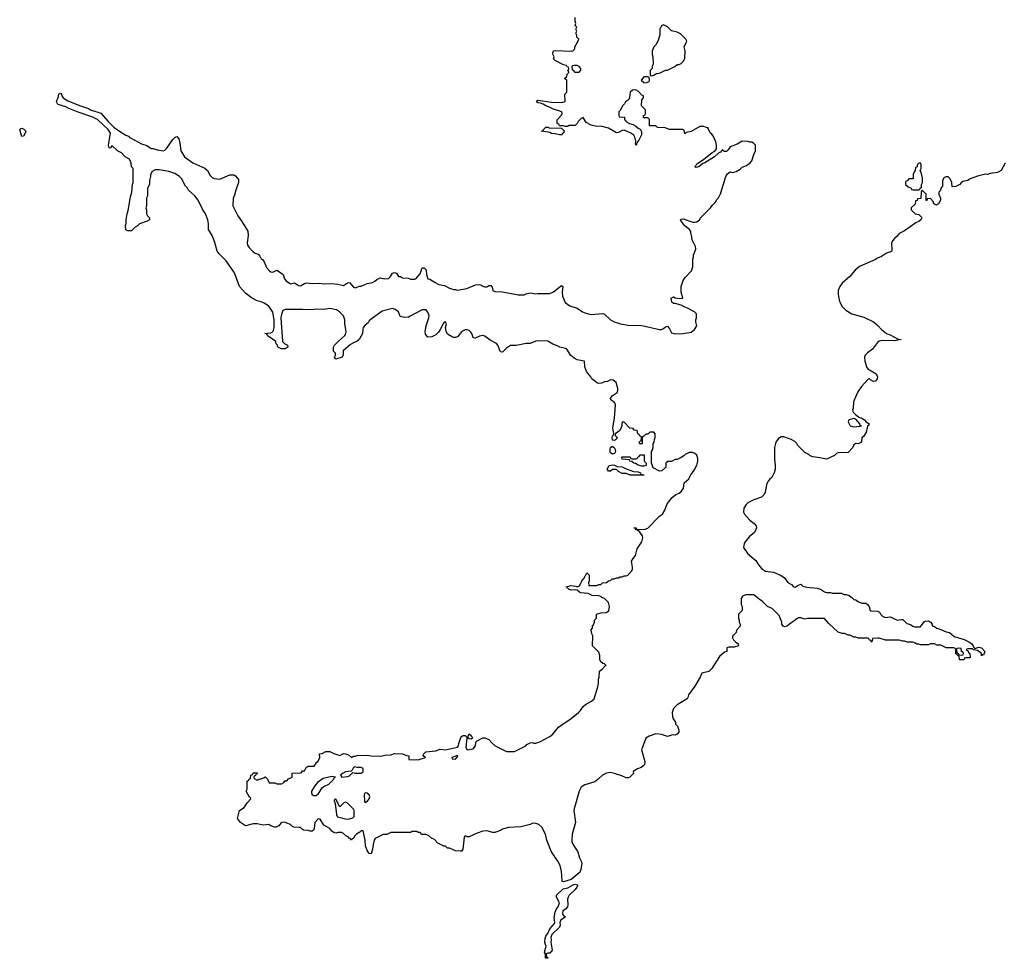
# Model space of a CAD drawing. Header units: inches. Extents: x 1992046 to 2239405, y 126834 to 266391.
# Tile 25 of 71: x 2028870 to 2038902, y 185506 to 195067. Entities that reach past the tile are written whole.
import ezdxf

# ---------------------------------------------------------------- set-up
doc = ezdxf.new("R2010")
doc.units = ezdxf.units.IN
doc.header["$MEASUREMENT"] = 0
for name, color, linetype in [('C0129', 7, 'Continuous'), ('C0138', 7, 'Continuous'), ('C0139', 7, 'Continuous')]:
    doc.layers.add(name, color=color, linetype=linetype)

msp = doc.modelspace()

# ---------------------------------------------------------------- linework, layer by layer
at = {"layer": 'C0129', "color": 6, "elevation": 100}
for points in [[(2030000, 193624), (2029990, 193646), (2029946, 193670), (2029906, 193710), (2029866, 193730), (2029810, 193786), (2029797, 193763), (2029790, 193758), (2029782, 193762), (2029775, 193790), (2029795, 193910), (2029770, 193949), (2029662, 194050), (2029639, 194059), (2029615, 194075), (2029465, 194125), (2029365, 194165), (2029340, 194180), (2029263, 194203), (2029254, 194210), (2029246, 194230), (2029250, 194250), (2029263, 194270), (2029269, 194310), (2029290, 194318), (2029296, 194310), (2029298, 194290), (2029311, 194270), (2029359, 194239), (2029490, 194188), (2029570, 194163), (2029591, 194150), (2029695, 194115), (2029771, 194030), (2029830, 193973), (2029887, 193930), (2029950, 193891), (2029979, 193879), (2029990, 193868), (2030000, 193862)], [(2030000, 192918), (2029970, 192918), (2029950, 192926), (2029949, 192969), (2029955, 192990), (2029954, 193030), (2029963, 193090), (2029975, 193125), (2029999, 193261), (2030000, 193264)]]:
    msp.add_lwpolyline(points, dxfattribs=at)
msp.add_lwpolyline([(2028890, 193878), (2028887, 193887), (2028870, 193950), (2028881, 193959), (2028890, 193961), (2028913, 193953), (2028931, 193931), (2028927, 193910), (2028910, 193879)], close=True, dxfattribs=at)
at = {"layer": 'C0138', "color": 6, "elevation": 100}
msp.add_lwpolyline([(2036283, 190000), (2036311, 189970), (2036355, 189935), (2036374, 189910), (2036379, 189890), (2036358, 189842), (2036302, 189798), (2036261, 189750), (2036251, 189730), (2036246, 189690), (2036290, 189625), (2036370, 189558), (2036390, 189525), (2036430, 189476), (2036470, 189451), (2036550, 189441), (2036630, 189406), (2036662, 189382), (2036695, 189335), (2036735, 189315), (2036750, 189292), (2036765, 189285), (2036778, 189290), (2036795, 189305), (2036830, 189318), (2036850, 189298), (2036890, 189285), (2036996, 189276), (2037030, 189265), (2037070, 189238), (2037090, 189231), (2037130, 189231), (2037150, 189225), (2037244, 189224), (2037270, 189212), (2037290, 189211), (2037320, 189200), (2037350, 189182), (2037370, 189162), (2037390, 189158), (2037410, 189142), (2037450, 189122), (2037490, 189122), (2037510, 189111), (2037525, 189090), (2037533, 189067), (2037533, 189053), (2037544, 189044), (2037610, 189042), (2037631, 189031), (2037642, 189010), (2037662, 188990), (2037690, 188978), (2037744, 188984), (2037810, 188951), (2037850, 188957), (2037870, 188956), (2037910, 188918), (2037947, 188907), (2037972, 188890), (2037990, 188884), (2038050, 188883), (2038085, 188935), (2038099, 188941), (2038130, 188943), (2038151, 188930), (2038166, 188910), (2038165, 188905), (2038174, 188890), (2038190, 188887), (2038216, 188870), (2038257, 188857), (2038310, 188831), (2038344, 188824), (2038390, 188783), (2038493, 188753), (2038541, 188730), (2038570, 188710), (2038585, 188690), (2038591, 188671), (2038602, 188662), (2038644, 188676), (2038670, 188670), (2038705, 188630), (2038690, 188595), (2038684, 188596), (2038670, 188586), (2038669, 188610), (2038630, 188641), (2038589, 188649), (2038578, 188658), (2038530, 188658), (2038514, 188650), (2038533, 188633), (2038538, 188618), (2038552, 188612), (2038554, 188570), (2038550, 188566), (2038510, 188566), (2038498, 188562), (2038490, 188546), (2038450, 188546), (2038446, 188550), (2038442, 188582), (2038430, 188586), (2038422, 188602), (2038410, 188606), (2038407, 188647), (2038402, 188662), (2038387, 188667), (2038310, 188668), (2038255, 188695), (2038216, 188696), (2038190, 188708), (2038150, 188708), (2038130, 188698), (2038050, 188698), (2038030, 188706), (2038010, 188706), (2037996, 188716), (2037970, 188726), (2037913, 188727), (2037890, 188738), (2037870, 188738), (2037830, 188748), (2037692, 188748), (2037627, 188767), (2037610, 188768), (2037558, 188762), (2037554, 188730), (2037550, 188726), (2037542, 188742), (2037526, 188750), (2037522, 188762), (2037507, 188767), (2037413, 188767), (2037390, 188778), (2037370, 188778), (2037330, 188798), (2037310, 188798), (2037275, 188815), (2037250, 188815), (2037209, 188829), (2037116, 188916), (2037070, 188968), (2036892, 188968), (2036870, 188962), (2036830, 188975), (2036805, 188975), (2036791, 188969), (2036772, 188950), (2036712, 188910), (2036690, 188888), (2036663, 188883), (2036650, 188888), (2036635, 188910), (2036635, 188930), (2036610, 188998), (2036538, 189070), (2036490, 189088), (2036440, 189140), (2036403, 189163), (2036350, 189208), (2036270, 189209), (2036242, 189198), (2036231, 189189), (2036222, 189170), (2036222, 189110), (2036232, 189090), (2036232, 189048), (2036194, 189010), (2036194, 188970), (2036202, 188950), (2036202, 188930), (2036212, 188910), (2036212, 188890), (2036174, 188850), (2036170, 188826), (2036133, 188787), (2036132, 188770), (2036142, 188750), (2036162, 188730), (2036190, 188711), (2036194, 188690), (2036150, 188674), (2036095, 188675), (2036074, 188670), (2036074, 188630), (2036050, 188626), (2036000, 188580), (2035922, 188458), (2035891, 188429), (2035822, 188410), (2035805, 188370), (2035750, 188278), (2035685, 188190), (2035679, 188161), (2035672, 188150), (2035570, 188089), (2035531, 188050), (2035518, 188010), (2035521, 187970), (2035527, 187947), (2035551, 187910), (2035551, 187890), (2035571, 187870), (2035586, 187830), (2035585, 187810), (2035570, 187788), (2035550, 187778), (2035530, 187782), (2035510, 187779), (2035470, 187764), (2035410, 187785), (2035350, 187793), (2035282, 187770), (2035251, 187750), (2035206, 187630), (2035238, 187510), (2035238, 187490), (2035231, 187470), (2035202, 187450), (2035164, 187436), (2035122, 187410), (2035125, 187390), (2035088, 187352), (2035070, 187345), (2035050, 187346), (2035006, 187366), (2034929, 187389), (2034890, 187397), (2034850, 187393), (2034808, 187372), (2034765, 187330), (2034730, 187305), (2034628, 187272), (2034590, 187248), (2034571, 187210), (2034518, 187030), (2034516, 187010), (2034534, 186890), (2034499, 186770), (2034495, 186710), (2034497, 186690), (2034515, 186650), (2034556, 186590), (2034575, 186530), (2034595, 186490), (2034597, 186470), (2034588, 186410), (2034581, 186390), (2034570, 186377), (2034490, 186310), (2034410, 186285), (2034398, 186290), (2034396, 186296), (2034389, 186390), (2034376, 186450), (2034354, 186494), (2034290, 186589), (2034270, 186630), (2034242, 186710), (2034229, 186770), (2034190, 186842), (2034158, 186870), (2034130, 186879), (2034110, 186882), (2034090, 186879), (2034070, 186869), (2033975, 186845), (2033850, 186839), (2033790, 186822), (2033770, 186809), (2033710, 186789), (2033690, 186789), (2033630, 186804), (2033590, 186802), (2033530, 186782), (2033450, 186742), (2033430, 186744), (2033410, 186754), (2033400, 186740), (2033384, 186616), (2033370, 186599), (2033361, 186599), (2033310, 186602), (2033250, 186628), (2033230, 186628), (2033207, 186647), (2033190, 186648), (2033130, 186678), (2033095, 186715), (2033066, 186730), (2033036, 186756), (2033007, 186767), (2032968, 186768), (2032950, 186786), (2032930, 186786), (2032916, 186796), (2032870, 186798), (2032852, 186788), (2032830, 186786), (2032650, 186786), (2032610, 186768), (2032573, 186767), (2032492, 186728), (2032482, 186710), (2032470, 186666), (2032463, 186617), (2032450, 186569), (2032430, 186575), (2032410, 186605), (2032394, 186650), (2032389, 186710), (2032370, 186806), (2032350, 186806), (2032334, 186790), (2032302, 186770), (2032282, 186750), (2032270, 186726), (2032258, 186722), (2032250, 186708), (2032242, 186722), (2032230, 186726), (2032220, 186740), (2032190, 186758), (2032170, 186778), (2032147, 186787), (2032110, 186788), (2032090, 186782), (2032069, 186789), (2032050, 186802), (2032029, 186829), (2031970, 186862), (2031930, 186922), (2031910, 186928), (2031878, 186890), (2031871, 186829), (2031862, 186810), (2031850, 186802), (2031830, 186802), (2031810, 186808), (2031766, 186810), (2031750, 186818), (2031730, 186838), (2031720, 186840), (2031663, 186843), (2031650, 186848), (2031630, 186868), (2031590, 186882), (2031570, 186894), (2031542, 186890), (2031530, 186882), (2031510, 186855), (2031483, 186843), (2031470, 186842), (2031430, 186855), (2031408, 186868), (2031350, 186862), (2031290, 186875), (2031250, 186875), (2031170, 186855), (2031118, 186890), (2031089, 186931), (2031108, 187010), (2031157, 187043), (2031190, 187092), (2031226, 187130), (2031222, 187142), (2031210, 187146), (2031178, 187210), (2031186, 187230), (2031186, 187310), (2031202, 187318), (2031207, 187333), (2031222, 187338), (2031226, 187370), (2031242, 187378), (2031250, 187394), (2031290, 187394), (2031294, 187390), (2031278, 187382), (2031273, 187367), (2031258, 187362), (2031254, 187350), (2031258, 187338), (2031284, 187324), (2031296, 187324), (2031308, 187332), (2031327, 187333), (2031356, 187344), (2031370, 187354), (2031394, 187330), (2031413, 187293), (2031470, 187292), (2031490, 187282), (2031536, 187284), (2031562, 187298), (2031570, 187314), (2031590, 187314), (2031610, 187334), (2031646, 187350), (2031647, 187393), (2031730, 187394), (2031742, 187398), (2031750, 187414), (2031770, 187414), (2031788, 187450), (2031810, 187462), (2031870, 187462), (2031896, 187504), (2031910, 187514), (2031928, 187550), (2031926, 187590), (2031950, 187592), (2031989, 187611), (2032031, 187611), (2032071, 187591), (2032130, 187571), (2032169, 187591), (2032190, 187590), (2032219, 187579), (2032250, 187552), (2032270, 187565), (2032290, 187565), (2032310, 187573), (2032410, 187574), (2032450, 187567), (2032550, 187565), (2032590, 187576), (2032650, 187578), (2032689, 187591), (2032770, 187590), (2032810, 187571), (2032834, 187570), (2032834, 187530), (2032890, 187527), (2032910, 187531), (2032930, 187527), (2033006, 187550), (2032978, 187570), (2032988, 187590), (2033008, 187610), (2033110, 187621), (2033150, 187638), (2033210, 187631), (2033330, 187658), (2033342, 187670), (2033345, 187695), (2033364, 187756), (2033370, 187766), (2033390, 187774), (2033410, 187774), (2033422, 187762), (2033425, 187750), (2033415, 187655), (2033430, 187631), (2033490, 187641), (2033514, 187670), (2033516, 187704), (2033523, 187717), (2033588, 187752), (2033610, 187752), (2033650, 187734), (2033680, 187700), (2033714, 187670), (2033830, 187612), (2033910, 187612), (2034026, 187670), (2034036, 187684), (2034070, 187702), (2034090, 187705), (2034110, 187698), (2034130, 187698), (2034170, 187711), (2034270, 187766), (2034302, 187790), (2034361, 187859), (2034382, 187878), (2034489, 187950), (2034564, 188010), (2034584, 188030), (2034610, 188071), (2034634, 188090), (2034696, 188124), (2034722, 188150), (2034762, 188270), (2034769, 188310), (2034769, 188350), (2034775, 188370), (2034778, 188430), (2034806, 188450), (2034835, 188485), (2034846, 188490), (2034830, 188506), (2034810, 188508), (2034790, 188526), (2034782, 188550), (2034782, 188590), (2034770, 188626), (2034706, 188690), (2034708, 188790), (2034698, 188810), (2034696, 188836), (2034688, 188850), (2034706, 188870), (2034706, 188890), (2034716, 188904), (2034726, 188930), (2034726, 188950), (2034746, 188970), (2034746, 189010), (2034790, 189025), (2034846, 189030), (2034874, 189046), (2034878, 189090), (2034868, 189130), (2034828, 189170), (2034801, 189181), (2034790, 189193), (2034770, 189198), (2034702, 189202), (2034662, 189222), (2034588, 189228), (2034574, 189234), (2034550, 189255), (2034530, 189259), (2034490, 189256), (2034470, 189264), (2034438, 189290), (2034490, 189304), (2034537, 189297), (2034550, 189291), (2034570, 189298), (2034582, 189310), (2034597, 189350), (2034623, 189377), (2034650, 189431), (2034671, 189409), (2034672, 189350), (2034664, 189330), (2034670, 189305), (2034750, 189302), (2034770, 189314), (2034790, 189314), (2034808, 189332), (2034850, 189334), (2034868, 189352), (2034890, 189354), (2034908, 189372), (2034927, 189373), (2034950, 189382), (2034970, 189382), (2034988, 189392), (2035007, 189393), (2035030, 189402), (2035050, 189402), (2035066, 189410), (2035108, 189452), (2035115, 189470), (2035115, 189490), (2035104, 189550), (2035120, 189580), (2035144, 189610), (2035162, 189678), (2035209, 189750), (2035219, 189790), (2035215, 189810), (2035188, 189848), (2035166, 189866), (2035149, 189870), (2035147, 189887), (2035128, 189890), (2035151, 189890), (2035154, 189874), (2035162, 189878), (2035190, 189873), (2035242, 189878), (2035270, 189887), (2035379, 190000)], dxfattribs=at)
for points in [[(2038450, 188666), (2038418, 188662), (2038414, 188650), (2038418, 188618), (2038433, 188613), (2038438, 188598), (2038470, 188594), (2038482, 188598), (2038486, 188610), (2038482, 188622), (2038466, 188630), (2038462, 188662)], [(2033470, 187738), (2033450, 187742), (2033438, 187750), (2033438, 187770), (2033450, 187792), (2033470, 187774), (2033482, 187750)], [(2033335, 187570), (2033314, 187570), (2033314, 187566), (2033274, 187550), (2033278, 187538), (2033310, 187534), (2033326, 187554), (2033330, 187554)], [(2032285, 187455), (2032270, 187448), (2032258, 187422), (2032247, 187413), (2032190, 187407), (2032159, 187390), (2032138, 187370), (2032152, 187352), (2032210, 187357), (2032230, 187365), (2032263, 187397), (2032290, 187391), (2032350, 187391), (2032370, 187405), (2032370, 187438), (2032350, 187449), (2032310, 187449)], [(2032050, 187357), (2031962, 187338), (2031903, 187297), (2031876, 187264), (2031844, 187210), (2031843, 187190), (2031851, 187171), (2031863, 187163), (2031890, 187164), (2031916, 187184), (2031950, 187242), (2031970, 187257), (2032020, 187280), (2032069, 187330), (2032075, 187345), (2032086, 187350)], [(2032090, 187126), (2032078, 187122), (2032074, 187110), (2032084, 187084), (2032099, 186970), (2032108, 186948), (2032190, 186927), (2032210, 186924), (2032230, 186927), (2032263, 186937), (2032278, 186950), (2032278, 187010), (2032270, 187026), (2032206, 187090), (2032190, 187098), (2032174, 187090), (2032130, 187048)], [(2032390, 187193), (2032379, 187170), (2032382, 187102), (2032390, 187092), (2032399, 187101), (2032410, 187104), (2032432, 187130), (2032438, 187150), (2032430, 187172), (2032410, 187189)], [(2034230, 185506), (2034226, 185510), (2034226, 185550), (2034218, 185570), (2034235, 185630), (2034226, 185646), (2034219, 185670), (2034223, 185710), (2034230, 185732), (2034253, 185767), (2034270, 185805), (2034319, 185861), (2034322, 185870), (2034317, 185917), (2034325, 185975), (2034339, 186010), (2034357, 186030), (2034369, 186070), (2034339, 186130), (2034339, 186150), (2034406, 186214), (2034455, 186225), (2034510, 186256), (2034530, 186260), (2034550, 186256), (2034556, 186250), (2034548, 186230), (2034530, 186207), (2034470, 186150), (2034457, 186130), (2034451, 186110), (2034456, 186050), (2034450, 186030), (2034432, 186008), (2034404, 185990), (2034401, 185961), (2034407, 185947), (2034431, 185930), (2034385, 185895), (2034374, 185870), (2034376, 185844), (2034370, 185822), (2034291, 185750), (2034283, 185717), (2034286, 185690), (2034281, 185670), (2034295, 185590), (2034290, 185578), (2034270, 185558), (2034250, 185558), (2034234, 185550), (2034238, 185518), (2034250, 185514), (2034250, 185506)]]:
    msp.add_lwpolyline(points, close=True, dxfattribs=at)
at = {"layer": 'C0139', "color": 6, "elevation": 100}
for points in [[(2030000, 193862), (2030110, 193804), (2030164, 193784), (2030210, 193756), (2030230, 193756), (2030270, 193743), (2030330, 193732), (2030350, 193738), (2030370, 193758), (2030430, 193847), (2030450, 193867), (2030470, 193876), (2030490, 193852), (2030502, 193810), (2030511, 193730), (2030549, 193669), (2030635, 193610), (2030756, 193556), (2030782, 193530), (2030810, 193481), (2030830, 193461), (2030854, 193450), (2030910, 193443), (2031010, 193488), (2031050, 193488), (2031070, 193478), (2031098, 193438), (2031100, 193410), (2031071, 193330), (2031059, 193281), (2031045, 193250), (2031042, 193170), (2031091, 193070), (2031133, 193013), (2031193, 192913), (2031197, 192870), (2031187, 192793), (2031191, 192770), (2031203, 192750), (2031250, 192704), (2031270, 192689), (2031298, 192678), (2031318, 192658), (2031330, 192631), (2031344, 192624), (2031360, 192600), (2031384, 192544), (2031410, 192512), (2031430, 192500), (2031450, 192495), (2031490, 192515), (2031507, 192507), (2031553, 192473), (2031569, 192429), (2031586, 192406), (2031630, 192376), (2031670, 192385), (2031710, 192359), (2031730, 192355), (2031770, 192379), (2031790, 192385), (2031850, 192379), (2031910, 192382), (2031975, 192375), (2032050, 192379), (2032113, 192373), (2032170, 192361), (2032210, 192388), (2032230, 192391), (2032270, 192344), (2032290, 192337), (2032330, 192351), (2032350, 192351), (2032410, 192379), (2032466, 192390), (2032490, 192402), (2032510, 192422), (2032543, 192437), (2032590, 192427), (2032629, 192431), (2032649, 192450), (2032670, 192485), (2032690, 192491), (2032710, 192485), (2032730, 192452), (2032750, 192451), (2032770, 192438), (2032827, 192433), (2032855, 192425), (2032895, 192425), (2032910, 192432), (2032950, 192478), (2032970, 192539), (2032990, 192539), (2033010, 192518), (2033014, 192470), (2033027, 192427), (2033050, 192425), (2033102, 192390), (2033142, 192370), (2033198, 192358), (2033250, 192331), (2033290, 192318), (2033310, 192318), (2033330, 192311), (2033426, 192330), (2033514, 192366), (2033550, 192371), (2033570, 192365), (2033590, 192351), (2033610, 192346), (2033630, 192347), (2033650, 192361), (2033670, 192358), (2033683, 192343), (2033691, 192310), (2033710, 192299), (2033790, 192295), (2033950, 192266), (2034010, 192266), (2034030, 192276), (2034070, 192286), (2034130, 192275), (2034150, 192279), (2034270, 192279), (2034310, 192295), (2034390, 192359), (2034405, 192350), (2034398, 192290), (2034399, 192250), (2034428, 192188), (2034474, 192154), (2034550, 192127), (2034605, 192090), (2034638, 192078), (2034690, 192065), (2034810, 192074), (2034830, 192066), (2034890, 192010), (2034926, 191990), (2034990, 191970), (2035070, 191955), (2035210, 191953), (2035390, 191911), (2035410, 191911), (2035430, 191921), (2035450, 191939), (2035470, 191945), (2035490, 191918), (2035510, 191879), (2035534, 191870), (2035610, 191867), (2035710, 191884), (2035744, 191910), (2035769, 191950), (2035758, 191990), (2035758, 192010), (2035766, 192030), (2035766, 192070), (2035746, 192090), (2035675, 192130), (2035641, 192141), (2035610, 192158), (2035550, 192175), (2035530, 192176), (2035516, 192190), (2035509, 192230), (2035530, 192244), (2035550, 192233), (2035592, 192228), (2035626, 192230), (2035609, 192290), (2035609, 192350), (2035629, 192411), (2035650, 192442), (2035715, 192510), (2035729, 192551), (2035729, 192629), (2035735, 192650), (2035735, 192670), (2035758, 192730), (2035756, 192756), (2035723, 192823), (2035715, 192875), (2035708, 192890), (2035708, 192910), (2035694, 192930), (2035648, 192968), (2035612, 193010), (2035602, 193030), (2035605, 193035), (2035630, 193039), (2035730, 193006), (2035750, 193005), (2035770, 193007), (2035798, 193030), (2035809, 193051), (2035910, 193152), (2035925, 193175), (2035958, 193210), (2035969, 193231), (2035989, 193251), (2036010, 193294), (2036065, 193470), (2036082, 193498), (2036110, 193518), (2036130, 193511), (2036170, 193521), (2036210, 193546), (2036230, 193565), (2036277, 193583), (2036314, 193610), (2036329, 193630), (2036350, 193694), (2036368, 193730), (2036366, 193790), (2036348, 193808), (2036330, 193818), (2036310, 193818), (2036290, 193828), (2036230, 193829), (2036181, 193799), (2036110, 193773), (2036090, 193742), (2036070, 193726), (2036050, 193726), (2036035, 193735), (2036030, 193746), (2036010, 193718), (2035990, 193709), (2035950, 193669), (2035852, 193610), (2035830, 193602), (2035790, 193569), (2035763, 193563), (2035748, 193568), (2035760, 193580), (2035770, 193598), (2035838, 193642), (2035925, 193715), (2035953, 193727), (2035969, 193750), (2035969, 193790), (2035962, 193822), (2035938, 193878), (2035922, 193902), (2035909, 193910), (2035898, 193930), (2035886, 193954), (2035886, 193966), (2035874, 193966), (2035840, 193980), (2035800, 193980), (2035710, 193929), (2035662, 193918), (2035646, 193906), (2035642, 193942), (2035627, 193947), (2035490, 193948), (2035447, 193967), (2035370, 193968), (2035350, 193986), (2035287, 193987), (2035286, 194050), (2035270, 194066), (2035230, 194066), (2035226, 194070), (2035226, 194090), (2035242, 194098), (2035246, 194110), (2035246, 194150), (2035206, 194190), (2035208, 194250), (2035226, 194270), (2035226, 194290), (2035210, 194298), (2035176, 194336), (2035150, 194349), (2035133, 194353), (2035114, 194350), (2035091, 194330), (2035084, 194276), (2035074, 194250), (2035042, 194230), (2035032, 194210), (2035012, 194190), (2034993, 194147), (2034974, 194130), (2034974, 194090), (2034978, 194078), (2035033, 194073), (2035034, 194050), (2035044, 194044), (2035046, 194030), (2035082, 194010), (2035120, 194000), (2035145, 193985), (2035170, 193963), (2035192, 193952), (2035200, 193940), (2035205, 193925), (2035205, 193895), (2035180, 193840), (2035162, 193818), (2035150, 193786), (2035145, 193810), (2035149, 193830), (2035139, 193870), (2035127, 193890), (2035097, 193910), (2035030, 193941), (2035010, 193940), (2034970, 193917), (2034950, 193915), (2034870, 193961), (2034790, 193983), (2034750, 193978), (2034692, 193992), (2034641, 194021), (2034612, 194072), (2034590, 194059), (2034561, 194030), (2034551, 194009), (2034530, 193989), (2034470, 193988), (2034450, 193978), (2034430, 193978), (2034410, 193986), (2034370, 193986), (2034362, 194002), (2034346, 194010), (2034347, 194047), (2034390, 194094), (2034398, 194110), (2034395, 194130), (2034300, 194160), (2034274, 194174), (2034230, 194188), (2034205, 194205), (2034176, 194216), (2034150, 194219), (2034137, 194230), (2034150, 194246), (2034290, 194228), (2034395, 194225), (2034427, 194233), (2034426, 194310), (2034446, 194330), (2034446, 194450), (2034426, 194466), (2034426, 194470), (2034446, 194490), (2034447, 194513), (2034466, 194530), (2034458, 194550), (2034466, 194570), (2034462, 194582), (2034447, 194587), (2034442, 194602), (2034410, 194606), (2034326, 194650), (2034309, 194670), (2034315, 194690), (2034304, 194710), (2034302, 194730), (2034310, 194751), (2034330, 194754), (2034490, 194746), (2034506, 194750), (2034526, 194770), (2034526, 194790), (2034556, 194844), (2034566, 194870), (2034548, 194890), (2034548, 194910), (2034538, 194930), (2034546, 194950), (2034538, 194970), (2034546, 194990), (2034529, 195009), (2034538, 195030), (2034529, 195049), (2034529, 195090)], [(2030000, 193264), (2030013, 193310), (2030018, 193390), (2030026, 193410), (2030026, 193550), (2030008, 193568), (2030007, 193607), (2030000, 193624)], [(2035379, 190000), (2035390, 190011), (2035418, 190030), (2035442, 190070), (2035466, 190134), (2035519, 190201), (2035555, 190230), (2035590, 190245), (2035610, 190261), (2035632, 190290), (2035639, 190350), (2035689, 190390), (2035709, 190430), (2035743, 190477), (2035769, 190530), (2035779, 190570), (2035778, 190598), (2035768, 190630), (2035750, 190648), (2035730, 190658), (2035690, 190658), (2035650, 190638), (2035637, 190623), (2035610, 190606), (2035570, 190588), (2035550, 190588), (2035510, 190568), (2035473, 190567), (2035454, 190550), (2035454, 190510), (2035414, 190470), (2035390, 190469), (2035323, 190503), (2035307, 190553), (2035306, 190670), (2035316, 190684), (2035326, 190710), (2035326, 190750), (2035336, 190764), (2035338, 190790), (2035346, 190810), (2035346, 190850), (2035330, 190866), (2035290, 190866), (2035270, 190846), (2035250, 190846), (2035233, 190827), (2035218, 190822), (2035214, 190810), (2035214, 190750), (2035210, 190746), (2035190, 190746), (2035186, 190750), (2035186, 190770), (2035202, 190778), (2035206, 190810), (2035202, 190822), (2035187, 190827), (2035182, 190842), (2035167, 190847), (2035162, 190882), (2035130, 190886), (2035122, 190902), (2035087, 190907), (2035030, 190966), (2035010, 190966), (2035002, 190918), (2034982, 190878), (2034938, 190850), (2034938, 190830), (2034957, 190810), (2034950, 190795), (2034930, 190781), (2034910, 190784), (2034905, 190810), (2034910, 190825), (2034918, 190830), (2034922, 190850), (2034914, 190910), (2034929, 191009), (2034939, 191139), (2034936, 191156), (2034928, 191170), (2034895, 191190), (2034889, 191210), (2034905, 191235), (2034958, 191270), (2034966, 191290), (2034966, 191310), (2034948, 191370), (2034916, 191396), (2034890, 191398), (2034860, 191380), (2034830, 191378), (2034797, 191363), (2034770, 191362), (2034749, 191369), (2034728, 191390), (2034698, 191410), (2034689, 191429), (2034645, 191485), (2034629, 191530), (2034626, 191590), (2034550, 191603), (2034518, 191618), (2034486, 191646), (2034444, 191710), (2034430, 191719), (2034372, 191732), (2034350, 191746), (2034301, 191761), (2034250, 191792), (2034170, 191796), (2034130, 191793), (2034070, 191769), (2034030, 191769), (2033930, 191749), (2033872, 191748), (2033830, 191722), (2033790, 191679), (2033770, 191684), (2033764, 191690), (2033741, 191750), (2033728, 191770), (2033663, 191803), (2033610, 191844), (2033590, 191849), (2033555, 191845), (2033510, 191824), (2033490, 191828), (2033476, 191870), (2033465, 191885), (2033450, 191900), (2033430, 191907), (2033410, 191907), (2033375, 191890), (2033330, 191837), (2033310, 191829), (2033290, 191829), (2033270, 191839), (2033230, 191865), (2033214, 191894), (2033209, 191930), (2033219, 191970), (2033210, 191988), (2033190, 191979), (2033183, 191970), (2033155, 191910), (2033137, 191883), (2033110, 191856), (2033070, 191837), (2033030, 191834), (2033003, 191863), (2033000, 191890), (2033013, 191950), (2033040, 192030), (2033042, 192050), (2033030, 192089), (2033010, 192110), (2032969, 192111), (2032850, 192046), (2032830, 192038), (2032792, 192032), (2032745, 192045), (2032729, 192090), (2032695, 192115), (2032670, 192125), (2032563, 192097), (2032450, 192018), (2032430, 191998), (2032421, 191979), (2032390, 191954), (2032371, 191930), (2032365, 191910), (2032362, 191870), (2032330, 191809), (2032310, 191794), (2032270, 191777), (2032241, 191759), (2032167, 191693), (2032165, 191650), (2032156, 191630), (2032090, 191610), (2032078, 191630), (2032086, 191650), (2032086, 191670), (2032066, 191690), (2032066, 191730), (2032078, 191750), (2032115, 191790), (2032182, 191850), (2032190, 191862), (2032197, 191890), (2032184, 191970), (2032184, 192010), (2032169, 192050), (2032129, 192090), (2032098, 192110), (2032030, 192126), (2031970, 192116), (2031890, 192119), (2031850, 192113), (2031750, 192116), (2031574, 192114), (2031550, 192104), (2031536, 192064), (2031530, 192030), (2031547, 191790), (2031570, 191765), (2031598, 191750), (2031602, 191730), (2031570, 191715), (2031536, 191716), (2031508, 191728), (2031498, 191738), (2031495, 191750), (2031484, 191764), (2031478, 191790), (2031402, 191842), (2031394, 191850), (2031388, 191868), (2031366, 191870), (2031430, 191877), (2031453, 191890), (2031463, 191930), (2031463, 192010), (2031449, 192089), (2031408, 192150), (2031360, 192180), (2031330, 192194), (2031290, 192204), (2031230, 192235), (2031170, 192282), (2031109, 192349), (2031057, 192490), (2030972, 192612), (2030902, 192682), (2030882, 192710), (2030859, 192799), (2030830, 192868), (2030795, 192930), (2030794, 192986), (2030786, 193030), (2030764, 193090), (2030735, 193130), (2030689, 193229), (2030653, 193273), (2030588, 193330), (2030578, 193350), (2030558, 193370), (2030518, 193450), (2030498, 193470), (2030450, 193502), (2030390, 193522), (2030290, 193538), (2030250, 193538), (2030220, 193520), (2030202, 193490), (2030202, 193470), (2030192, 193430), (2030192, 193390), (2030172, 193350), (2030172, 193270), (2030162, 193250), (2030162, 193170), (2030154, 193150), (2030162, 193130), (2030162, 193090), (2030172, 193070), (2030191, 193050), (2030192, 193030), (2030170, 193015), (2030090, 192988), (2030070, 192968), (2030045, 192955), (2030010, 192918), (2030000, 192918)], [(2038910, 193606), (2038872, 193530), (2038834, 193510), (2038760, 193500), (2038730, 193489), (2038710, 193495), (2038630, 193474), (2038555, 193445), (2038531, 193429), (2038481, 193419), (2038458, 193402), (2038450, 193389), (2038410, 193368), (2038370, 193366), (2038368, 193410), (2038350, 193446), (2038330, 193466), (2038310, 193466), (2038290, 193458), (2038274, 193430), (2038274, 193370), (2038254, 193350), (2038253, 193327), (2038234, 193310), (2038234, 193290), (2038252, 193250), (2038251, 193230), (2038232, 193190), (2038210, 193178), (2038186, 193190), (2038176, 193216), (2038150, 193246), (2038118, 193242), (2038113, 193227), (2038107, 193227), (2038106, 193290), (2038070, 193326), (2038058, 193322), (2038054, 193310), (2038053, 193247), (2038018, 193242), (2038013, 193227), (2037998, 193222), (2037993, 193187), (2037954, 193150), (2037954, 193130), (2037994, 193090), (2038030, 193082), (2038057, 193057), (2038062, 193050), (2038052, 193030), (2038032, 193010), (2038002, 192998), (2037885, 192915), (2037830, 192889), (2037810, 192862), (2037783, 192837), (2037764, 192816), (2037754, 192790), (2037757, 192723), (2037753, 192707), (2037702, 192690), (2037650, 192655), (2037610, 192639), (2037590, 192624), (2037428, 192552), (2037383, 192517), (2037328, 192452), (2037250, 192382), (2037226, 192350), (2037211, 192310), (2037211, 192270), (2037221, 192210), (2037230, 192182), (2037250, 192146), (2037287, 192107), (2037350, 192070), (2037470, 192037), (2037570, 191991), (2037613, 191953), (2037651, 191910), (2037701, 191870), (2037738, 191858), (2037815, 191815), (2037852, 191810), (2037784, 191796), (2037661, 191799), (2037627, 191793), (2037610, 191778), (2037558, 191710), (2037510, 191675), (2037485, 191650), (2037478, 191630), (2037481, 191590), (2037503, 191523), (2037511, 191510), (2037598, 191458), (2037610, 191430), (2037606, 191410), (2037590, 191384), (2037570, 191381), (2037539, 191399), (2037530, 191409), (2037515, 191405), (2037448, 191332), (2037410, 191275), (2037374, 191190), (2037367, 191170), (2037363, 191110), (2037356, 191090), (2037361, 191070), (2037385, 191045), (2037419, 191019), (2037450, 191008), (2037479, 190990), (2037493, 190973), (2037525, 190950), (2037522, 190938), (2037510, 190926), (2037495, 190865), (2037470, 190826), (2037452, 190808), (2037446, 190770), (2037439, 190761), (2037414, 190746), (2037390, 190749), (2037370, 190738), (2037354, 190706), (2037310, 190658), (2037210, 190655), (2037191, 190649), (2037171, 190629), (2037090, 190589), (2037024, 190604), (2036953, 190613), (2036925, 190625), (2036910, 190638), (2036870, 190658), (2036798, 190730), (2036789, 190749), (2036769, 190769), (2036732, 190792), (2036657, 190817), (2036630, 190819), (2036600, 190800), (2036576, 190764), (2036561, 190710), (2036562, 190590), (2036568, 190530), (2036567, 190490), (2036559, 190450), (2036535, 190405), (2036510, 190383), (2036490, 190357), (2036480, 190330), (2036465, 190255), (2036456, 190230), (2036430, 190204), (2036350, 190175), (2036290, 190144), (2036271, 190130), (2036248, 190090), (2036244, 190050), (2036255, 190030), (2036283, 190000)]]:
    msp.add_lwpolyline(points, dxfattribs=at)
for points in [[(2035430, 195015), (2035410, 195006), (2035392, 194970), (2035392, 194910), (2035371, 194849), (2035352, 194810), (2035332, 194790), (2035313, 194747), (2035313, 194713), (2035322, 194690), (2035324, 194616), (2035314, 194590), (2035314, 194570), (2035294, 194550), (2035294, 194510), (2035298, 194498), (2035310, 194494), (2035330, 194502), (2035360, 194520), (2035390, 194522), (2035450, 194552), (2035470, 194552), (2035546, 194590), (2035570, 194612), (2035590, 194612), (2035610, 194622), (2035630, 194642), (2035648, 194672), (2035649, 194750), (2035642, 194790), (2035666, 194850), (2035658, 194870), (2035602, 194922), (2035570, 194939), (2035510, 194955), (2035470, 194995)], [(2034550, 194599), (2034521, 194599), (2034502, 194598), (2034494, 194590), (2034498, 194558), (2034510, 194554), (2034520, 194540), (2034530, 194532), (2034570, 194532), (2034588, 194552), (2034589, 194570), (2034572, 194592)], [(2035270, 194486), (2035230, 194486), (2035204, 194456), (2035202, 194450), (2035228, 194428), (2035250, 194425), (2035282, 194438), (2035286, 194450), (2035282, 194482)], [(2034370, 193893), (2034326, 193906), (2034289, 193909), (2034270, 193919), (2034188, 193930), (2034202, 193938), (2034206, 193950), (2034230, 193971), (2034251, 193971), (2034265, 193965), (2034390, 193962), (2034422, 193930), (2034390, 193894)], [(2038050, 193606), (2038030, 193606), (2038014, 193590), (2038013, 193567), (2037998, 193562), (2037994, 193530), (2037984, 193516), (2037974, 193490), (2037974, 193450), (2037970, 193446), (2037930, 193446), (2037913, 193427), (2037898, 193422), (2037894, 193410), (2037894, 193390), (2037924, 193364), (2037954, 193350), (2037958, 193338), (2037970, 193334), (2038030, 193334), (2038042, 193338), (2038046, 193350), (2038058, 193362), (2038058, 193390), (2038068, 193410), (2038068, 193450), (2038055, 193515), (2038046, 193530), (2038055, 193550), (2038055, 193590)], [(2037370, 191004), (2037319, 190990), (2037311, 190970), (2037331, 190931), (2037370, 190921), (2037430, 190926), (2037446, 190930), (2037435, 190935), (2037429, 190950), (2037390, 190999)], [(2034910, 190642), (2034890, 190655), (2034885, 190665), (2034885, 190690), (2034889, 190710), (2034902, 190718), (2034910, 190719), (2034926, 190710), (2034937, 190690), (2034939, 190670), (2034930, 190648)], [(2035210, 190518), (2035170, 190529), (2035145, 190545), (2035126, 190550), (2035108, 190568), (2035086, 190570), (2035082, 190582), (2035010, 190589), (2035006, 190610), (2035010, 190614), (2035090, 190614), (2035098, 190598), (2035110, 190594), (2035150, 190594), (2035162, 190598), (2035167, 190613), (2035182, 190618), (2035187, 190633), (2035230, 190634), (2035234, 190630), (2035234, 190570), (2035254, 190550), (2035254, 190530), (2035250, 190526), (2035230, 190518)], [(2035230, 190426), (2035090, 190428), (2035050, 190446), (2035010, 190446), (2034970, 190466), (2034950, 190486), (2034910, 190486), (2034890, 190468), (2034870, 190468), (2034855, 190490), (2034875, 190525), (2034910, 190534), (2034930, 190531), (2034956, 190516), (2035010, 190511), (2035050, 190491), (2035125, 190465), (2035170, 190462), (2035194, 190450), (2035198, 190438), (2035230, 190432), (2035234, 190430)]]:
    msp.add_lwpolyline(points, close=True, dxfattribs=at)

doc.saveas('drawing.dxf')
